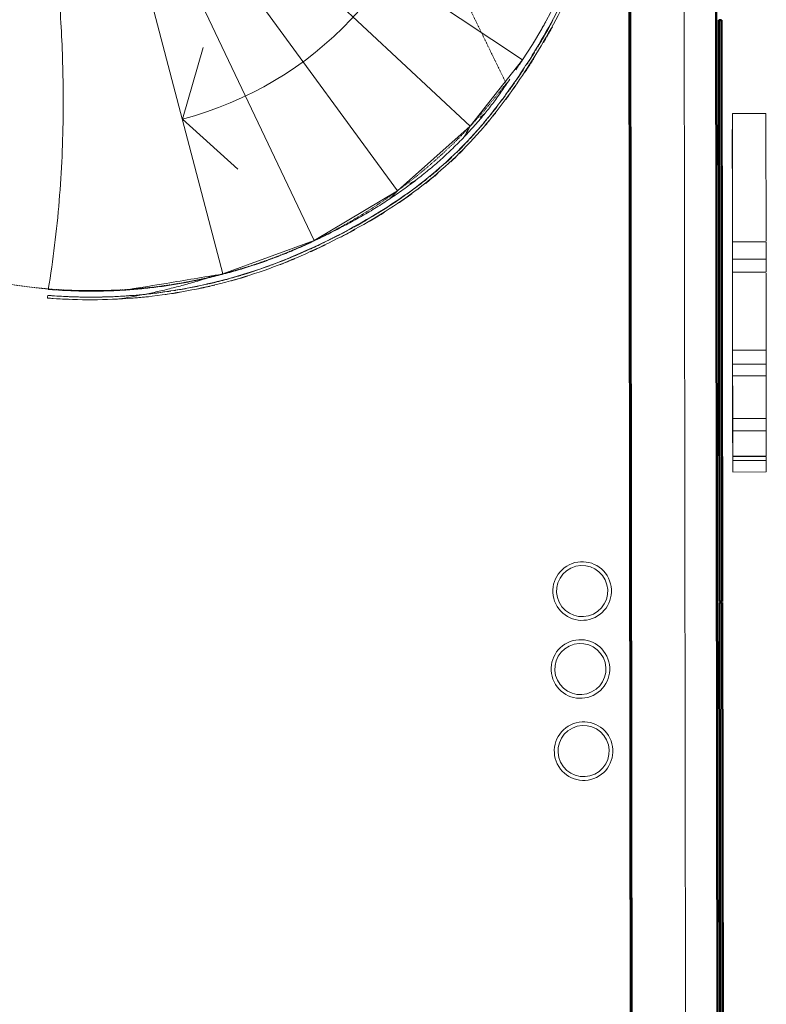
# Model space of a CAD drawing. Header units: millimetres. Extents: x -197461 to 862495, y -970068 to 63888.
# Tile 189 of 253: x -99630 to -96827, y -159690 to -155995. Entities that reach past the tile are written whole.
import ezdxf

# ---------------------------------------------------------------- set-up
doc = ezdxf.new("R2010")
doc.units = ezdxf.units.MM
doc.linetypes.add('Dash Dot Dot 1_8_', pattern=[6.151562, 3.175, -0.992187, 0, -0.992187, 0, -0.992187])
doc.layers.get('0').update_dxf_attribs({"linetype": 'CONTINUOUS'})
for name, color, linetype, lineweight in [('A-DETL', 90, 'CONTINUOUS', 5), ('A-DETL-THIN', 151, 'CONTINUOUS', 5), ('A-FLOR', 192, 'CONTINUOUS', 5), ('A-MASS', 70, 'CONTINUOUS', 5), ('A-Wall', 252, 'CONTINUOUS', 0), ('M-HVAC-CDFF', 50, 'CONTINUOUS', 5)]:
    doc.layers.add(name, color=color, linetype=linetype, lineweight=lineweight)

# ---------------------------------------------------------------- blocks, each defined once
blk = doc.blocks.new('Swegon_AB_LOCKZONE_Bb_ALSd-_RO_RFA_2018_LevelBased - LOCKZONE Bb 100-RO_ALSd 80-100-2486362-Pirmā stāva plāns uz atzīmes 0_000 M1-150')
at = {"layer": 'M-HVAC-CDFF', "color": 252}
for radius, start, end in [(110, 360, 180), (96, 360, 180), (110, 180, 360), (96, 180, 360)]:
    blk.add_arc((0, 0), radius, start, end, dxfattribs=at)

msp = doc.modelspace()

# ---------------------------------------------------------------- hatches: boundary and pattern name
at = {"layer": 'A-Wall', "true_color": 0x636466}
h = msp.add_hatch(color=251, dxfattribs=at)
h.paths.add_polyline_path([(-97330.17246, -159830.34223), (-97343.50064, -150605.81749), (-97348.49712, -150608.25718), (-97335.16894, -159832.78193)], flags=0)
h.paths.add_polyline_path([(-97344.15941, -150149.87353), (-97351.05914, -145374.52377), (-97356.05562, -145376.96346), (-97349.15589, -150152.31322)], flags=0)

# ---------------------------------------------------------------- linework, layer by layer
at = {"color": 251, "lineweight": 5, "true_color": 0x636466}
for p, q in [((-97742.12316, -156146.19231), (-98741.59043, -155481.19256)), ((-97938.5235, -156394.74126), (-98816.25011, -155576.45394)), ((-98211.34355, -156637.10591), (-98920.51857, -155669.08247)), ((-98524.68274, -156824.16213), (-99040.27286, -155740.5728)), ((-97938.5235, -156394.74126), (-97742.12316, -156146.19231)), ((-97767.69769, -156183.5905), (-97754.7106, -156164.14454)), ((-97882.82251, -156346.19065), (-97901.38951, -156362.37419)), ((-96828.83814, -156347.66901), (-96954.83804, -156347.82061)), ((-98211.34355, -156637.10591), (-97938.5235, -156394.74126)), ((-98142.5865, -156597.45845), (-98165.50552, -156610.67427)), ((-98524.68274, -156824.16213), (-98211.34355, -156637.10591)), ((-96954.604, -156654.00211), (-96954.59807, -156664.8407)), ((-98452.37081, -156789.60323), (-98476.47479, -156801.12286)), ((-98867.48048, -156949.30694), (-98524.68274, -156824.16213)), ((-98790.58476, -156928.79223), (-98816.21666, -156935.63047)), ((-96954.11218, -156942.53464), (-96828.11228, -156942.38304)), ((-99514.85606, -157007.97858), (-99515.59162, -157007.88903)), ((-96954.12486, -156998.30175), (-96954.10293, -157013.85826)), ((-96953.62809, -157332.11777), (-96827.62819, -157331.96617)), ((-96953.38589, -157565.42324), (-96953.38239, -157559.57709)), ((-96953.53924, -157645.70866), (-96953.51594, -157663.42923)), ((-96953.36834, -157649.15011), (-96827.36844, -157648.99851)), ((-96953.33375, -157634.4818), (-96827.33386, -157634.3302)), ((-96953.31193, -157632.75586), (-96827.31203, -157632.60426)), ((-96953.46371, -157692.83207), (-96827.46381, -157692.68047))]:
    msp.add_line(p, q, dxfattribs=at)
at = {"color": 251, "lineweight": 5, "true_color": 0x636466, "flags": 128}
for points in [[(-97754.08998, -156163.25942), (-97750.10104, -156157.57038), (-97746.1121, -156151.88134), (-97742.12316, -156146.19231)], [(-96954.1601, -156924.75398), (-96954.30836, -156783.9442), (-96954.38846, -156709.50763), (-96954.47167, -156633.83136), (-96954.55885, -156556.58662), (-96954.57007, -156546.80438), (-96954.57571, -156541.90194), (-96954.57807, -156539.85019), (-96954.5843, -156534.47232), (-96954.59703, -156523.59894), (-96954.65079, -156479.13812), (-96954.70691, -156434.70346), (-96954.73495, -156413.15172), (-96954.76478, -156390.75344), (-96954.79297, -156370.83964), (-96954.81449, -156357.29886), (-96954.82975, -156349.76794), (-96954.83911, -156347.88372)], [(-96828.83921, -156347.73212), (-96828.82985, -156349.61634), (-96828.8146, -156357.14726), (-96828.79307, -156370.68804), (-96828.76489, -156390.60184), (-96828.73506, -156413.00012), (-96828.70702, -156434.55186), (-96828.65089, -156478.98652), (-96828.59713, -156523.44734), (-96828.5844, -156534.32071), (-96828.57818, -156539.69859), (-96828.57581, -156541.75033), (-96828.57017, -156546.65278), (-96828.55896, -156556.43502), (-96828.47177, -156633.67976), (-96828.38856, -156709.35603), (-96828.30847, -156783.7926), (-96828.2638, -156825.8769)], [(-97961.50425, -156435.23841), (-97956.9081, -156427.13898), (-97952.31195, -156419.03955), (-97947.7158, -156410.94012), (-97943.11965, -156402.84069), (-97938.5235, -156394.74126)], [(-96954.6148, -156561.43988), (-96954.58473, -156583.44624), (-96954.55457, -156605.78324), (-96954.5244, -156628.39588), (-96954.5172, -156633.83289)], [(-98240.00067, -156667.18936), (-98234.26925, -156661.17267), (-98228.53783, -156655.15598), (-98222.8064, -156649.13929), (-98217.07498, -156643.1226), (-98211.34355, -156637.10591)], [(-96954.64729, -156754.48195), (-96954.62146, -156777.95874), (-96954.58315, -156812.87476), (-96954.54473, -156847.83574), (-96954.50588, -156882.93449), (-96954.46848, -156916.33236), (-96954.42551, -156954.04394), (-96954.38363, -156989.99355), (-96954.3406, -157026.13724), (-96954.29664, -157062.26779), (-96954.25193, -157098.22176), (-96954.20667, -157133.84014), (-96954.16107, -157168.96773), (-96954.11531, -157203.46087), (-96954.0696, -157237.19365), (-96954.02411, -157270.0505), (-96953.97906, -157301.91563), (-96953.93417, -157332.99902), (-96953.89068, -157362.311), (-96953.84919, -157388.74333), (-96953.81078, -157411.45513), (-96953.77615, -157430.09083), (-96953.74585, -157444.5196)], [(-98560.69133, -156842.22738), (-98553.48961, -156838.61433), (-98546.28789, -156835.00128), (-98539.08617, -156831.38823), (-98531.88446, -156827.77518), (-98524.68274, -156824.16213)], [(-96954.20338, -156867.7338), (-96954.20841, -156856.5763), (-96954.21193, -156846.42989), (-96954.2143, -156837.23831), (-96954.21566, -156828.76504)], [(-96954.13642, -156894.62203), (-96954.11633, -156923.14409), (-96954.11295, -156928.43967), (-96954.11153, -156930.74772), (-96954.11035, -156932.89826), (-96954.1084, -156938.63356), (-96954.10985, -156942.05223), (-96954.11594, -156941.9565)], [(-96828.11604, -156941.80543), (-96828.10995, -156941.89998), (-96828.1085, -156938.47982), (-96828.11045, -156932.74365), (-96828.11163, -156930.59548), (-96828.11305, -156928.2848), (-96828.11644, -156922.98316), (-96828.13655, -156894.42753)], [(-98906.9139, -156960.55034), (-98899.55022, -156958.45078), (-98892.18654, -156956.35122), (-98884.82285, -156954.25166), (-98877.45917, -156952.1521), (-98870.09548, -156950.05254)], [(-96953.77466, -157235.90585), (-96953.87498, -157163.49089), (-96953.97968, -157087.51972), (-96953.99273, -157078.00837), (-96953.99925, -157073.24771), (-96954.0015, -157071.60125), (-96954.00633, -157067.95756), (-96954.01636, -157059.93399), (-96954.03696, -157042.12531), (-96954.05636, -157024.22179), (-96954.06075, -157020.04804), (-96954.06286, -157018.03554), (-96954.06422, -157016.73099), (-96954.06895, -157012.18795), (-96954.07842, -157003.10316), (-96954.13702, -156946.87338)], [(-96828.13712, -156946.72092), (-96828.07853, -157002.95156), (-96828.06905, -157012.03635), (-96828.06432, -157016.57939), (-96828.06296, -157017.88394), (-96828.06085, -157019.89644), (-96828.05646, -157024.07018), (-96828.03706, -157041.97371), (-96828.01646, -157059.78239), (-96828.00643, -157067.80596), (-96828.0016, -157071.44964), (-96827.99935, -157073.09611), (-96827.99283, -157077.85677), (-96827.97978, -157087.36812), (-96827.87508, -157163.33929), (-96827.77476, -157235.75425)], [(-99269.18414, -157012.00285), (-99261.23341, -157011.26035), (-99253.28269, -157010.51786)], [(-99149.01044, -157002.63109), (-99172.46019, -157004.26897), (-99195.90995, -157005.90686), (-99219.3597, -157007.54474)], [(-96953.66303, -157288.07129), (-96953.64484, -157310.53968), (-96953.62809, -157332.11777)], [(-96827.62819, -157331.96617), (-96827.64496, -157310.36315), (-96827.66317, -157287.86778)], [(-96953.62809, -157332.11777), (-96953.60788, -157354.50408), (-96953.57732, -157381.67278), (-96953.54189, -157409.3828), (-96953.50645, -157436.716), (-96953.47064, -157464.11696), (-96953.43532, -157491.07403)], [(-96827.43542, -157490.92243), (-96827.47074, -157463.96536), (-96827.50655, -157436.5644), (-96827.54199, -157409.23119), (-96827.57742, -157381.52118), (-96827.60798, -157354.35248), (-96827.62819, -157331.96617)], [(-96953.74561, -157444.6259), (-96953.71914, -157455.30224), (-96953.69651, -157462.49587), (-96953.67738, -157466.62236)], [(-96953.5504, -157471.49566), (-96953.52045, -157489.63125), (-96953.49066, -157507.78792), (-96953.46063, -157525.98826), (-96953.43156, -157543.2534), (-96953.40121, -157560.54643)], [(-96953.73119, -157484.78688), (-96953.70352, -157507.6357), (-96953.677, -157529.34194), (-96953.64946, -157551.62569), (-96953.62244, -157573.1726), (-96953.5943, -157595.15722), (-96953.56646, -157616.19829), (-96953.5392, -157635.45248)], [(-96953.54976, -157491.36069), (-96953.55768, -157493.84786), (-96953.56306, -157498.46225), (-96953.56595, -157504.99083), (-96953.5662, -157513.52607), (-96953.5634, -157524.33146), (-96953.55705, -157537.43841)], [(-96953.55682, -157537.83147), (-96953.54536, -157554.66663), (-96953.5275, -157575.55696)], [(-96953.38019, -157588.31743), (-96953.41003, -157570.603), (-96953.41843, -157565.51296)], [(-96953.52878, -157611.65002), (-96953.53593, -157599.59828), (-96953.54279, -157588.11378)], [(-96953.46536, -157692.71789), (-96953.45916, -157689.52885), (-96953.46078, -157680.45287), (-96953.46529, -157669.29854), (-96953.47066, -157657.49209), (-96953.47648, -157644.68483)], [(-96827.47455, -157649.05138), (-96827.47076, -157657.34049), (-96827.46539, -157669.14694), (-96827.46088, -157680.30127), (-96827.45926, -157689.37725), (-96827.46546, -157692.56629)]]:
    msp.add_lwpolyline(points, dxfattribs=at)
at = {"color": 251, "lineweight": 5, "true_color": 0x636466}
msp.add_arc((-99362.46729, -155070.1381), 1945.09839, 326.41226391, 29.68567243, dxfattribs=at)
for points, knots in [([(-97628.48302, -155997.26958), (-97629.45301, -155999.10626), (-97633.04286, -156005.8787), (-97639.28872, -156017.5034), (-97647.27229, -156032.07719), (-97655.33371, -156046.51548), (-97663.46346, -156060.80602), (-97671.63053, -156074.90306), (-97678.86566, -156087.17052), (-97683.37473, -156094.70847), (-97685.13128, -156097.62912)], [-5738.449801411, -5738.449801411, -5738.449801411, -5738.449801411, -5732.2084829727, -5715.3962094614, -5698.58393595, -5681.7716624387, -5664.9593889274, -5648.1471154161, -5631.3348419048, -5620.6275611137, -5620.6275611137, -5620.6275611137, -5620.6275611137]), ([(-97672.77754, -156033.54963), (-97671.97841, -156032.20176), (-97668.23508, -156025.85156), (-97662.44153, -156015.73832), (-97657.53769, -156006.89448), (-97655.48812, -156003.1525)], [0.029670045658, 0.029670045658, 0.029670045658, 0.029670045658, 0.032608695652, 0.04347826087, 0.051399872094, 0.051399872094, 0.051399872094, 0.051399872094]), ([(-97651.79405, -156060.50372), (-97650.06952, -156057.4795), (-97645.62948, -156049.64786), (-97638.51981, -156036.91413), (-97633.16812, -156027.14474), (-97630.50421, -156022.23444), (-97630.5007, -156022.22798)], [5671.1275801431, 5671.1275801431, 5671.1275801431, 5671.1275801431, 5681.7716624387, 5698.58393595, 5715.3962094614, 5715.4183535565, 5715.4183535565, 5715.4183535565, 5715.4183535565]), ([(-97663.99957, -156081.62064), (-97663.66809, -156081.05477), (-97660.74625, -156076.06159), (-97657.83657, -156071.04177), (-97655.26257, -156066.56273)], [5646.1195223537, 5646.1195223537, 5646.1195223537, 5646.1195223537, 5648.1471154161, 5663.999636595, 5663.999636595, 5663.999636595, 5663.999636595]), ([(-97687.82767, -156102.10011), (-97687.93107, -156102.27109), (-97689.67587, -156105.15533), (-97691.42249, -156108.02725), (-97693.06821, -156110.72004)], [-5615.1521135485, -5615.1521135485, -5615.1521135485, -5615.1521135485, -5614.5225683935, -5604.5297131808, -5604.5297131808, -5604.5297131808, -5604.5297131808]), ([(-97733.28982, -156192.25389), (-97732.25121, -156190.69461), (-97728.3664, -156184.84776), (-97721.65542, -156174.65198), (-97713.16409, -156161.5684), (-97705.40065, -156149.43014), (-97700.46924, -156141.61738), (-97698.34612, -156138.23383)], [5507.521859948, 5507.521859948, 5507.521859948, 5507.521859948, 5513.6489273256, 5530.4612008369, 5547.2734743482, 5564.0857478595, 5576.8206911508, 5576.8206911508, 5576.8206911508, 5576.8206911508]), ([(-97697.31784, -156117.64445), (-97699.80307, -156121.67714), (-97705.08054, -156130.17901), (-97713.16395, -156143.00865), (-97720.64336, -156154.70273), (-97725.34046, -156161.95767), (-97727.22383, -156164.85286)], [-5595.9413643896, -5595.9413643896, -5595.9413643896, -5595.9413643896, -5580.8980213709, -5564.0857478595, -5547.2734743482, -5536.043295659, -5536.043295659, -5536.043295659, -5536.043295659]), ([(-97735.79326, -156177.93248), (-97736.70031, -156179.30715), (-97740.43902, -156184.96071), (-97747.02888, -156194.83532), (-97755.60165, -156207.5097), (-97763.71182, -156219.34248), (-97768.9976, -156226.96282), (-97771.40502, -156230.4148)], [-5519.038932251, -5519.038932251, -5519.038932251, -5519.038932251, -5513.6489273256, -5496.8366538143, -5480.024380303, -5463.2121067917, -5449.2158455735, -5449.2158455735, -5449.2158455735, -5449.2158455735]), ([(-97882.82251, -156346.19065), (-97871.75349, -156332.60495), (-97850.10001, -156305.0442), (-97824.46009, -156269.72827), (-97804.69682, -156240.88937), (-97795.03249, -156226.2617), (-97790.24832, -156218.90937)], [0, 0, 0, 0, 0.25, 0.5, 0.625, 0.75, 0.75, 0.75, 0.75]), ([(-97772.43005, -156231.88345), (-97772.57296, -156232.08806), (-97775.61013, -156236.43495), (-97781.55928, -156244.89169), (-97787.44747, -156253.15431), (-97790.43343, -156257.31668), (-97790.49217, -156257.39856)], [-5447.2301162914, -5447.2301162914, -5447.2301162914, -5447.2301162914, -5446.3998332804, -5429.5875597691, -5412.7752862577, -5412.4379113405, -5412.4379113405, -5412.4379113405, -5412.4379113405]), ([(-97778.21783, -156257.42707), (-97776.60938, -156255.17145), (-97773.50192, -156250.79813), (-97770.40128, -156246.40434), (-97768.90461, -156244.2764)], [5420.3556404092, 5420.3556404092, 5420.3556404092, 5420.3556404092, 5429.5875597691, 5438.2230287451, 5438.2230287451, 5438.2230287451, 5438.2230287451]), ([(-97800.97918, -156271.90281), (-97803.31481, -156275.10819), (-97808.61681, -156282.34692), (-97816.02803, -156292.34577), (-97821.11015, -156299.12461), (-97823.19753, -156301.89569)], [-5392.4511330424, -5392.4511330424, -5392.4511330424, -5392.4511330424, -5379.1507392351, -5362.3384657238, -5350.6721062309, -5350.6721062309, -5350.6721062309, -5350.6721062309]), ([(-97805.406, -156294.80082), (-97803.58292, -156292.34482), (-97798.77393, -156285.83987), (-97793.76035, -156278.98535), (-97790.56424, -156274.58472), (-97790.32798, -156274.25927)], [5368.9241975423, 5368.9241975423, 5368.9241975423, 5368.9241975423, 5379.1507392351, 5395.9630127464, 5397.3053287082, 5397.3053287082, 5397.3053287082, 5397.3053287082]), ([(-97838.45967, -156321.92175), (-97840.37546, -156324.406), (-97845.36086, -156330.8418), (-97853.45609, -156341.16906), (-97859.92521, -156349.29815), (-97863.29509, -156353.49737), (-97863.532, -156353.79242)], [-5322.4448056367, -5322.4448056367, -5322.4448056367, -5322.4448056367, -5311.9016451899, -5295.0893716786, -5278.2770981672, -5277.0062539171, -5277.0062539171, -5277.0062539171, -5277.0062539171]), ([(-97865.72373, -156356.51695), (-97867.89616, -156359.21253), (-97870.22087, -156362.08136), (-97872.55402, -156364.94332), (-97872.69957, -156365.12179)], [-5273.0917464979, -5273.0917464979, -5273.0917464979, -5273.0917464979, -5261.4648246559, -5260.6914280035, -5260.6914280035, -5260.6914280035, -5260.6914280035]), ([(-97853.84184, -156357.69257), (-97851.08942, -156354.25407), (-97847.50458, -156349.74512), (-97843.94349, -156345.22718), (-97843.10576, -156344.1622)], [5280.370579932, 5280.370579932, 5280.370579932, 5280.370579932, 5295.0893716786, 5299.6253663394, 5299.6253663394, 5299.6253663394, 5299.6253663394]), ([(-97877.76408, -156371.30468), (-97882.28698, -156376.80206), (-97893.25128, -156389.97177), (-97910.96398, -156410.61885), (-97927.05604, -156428.68425), (-97936.626, -156439.13584), (-97939.42006, -156442.16257)], [-5251.7449468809, -5251.7449468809, -5251.7449468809, -5251.7449468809, -5227.8402776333, -5194.2157306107, -5160.5911835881, -5146.8181713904, -5146.8181713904, -5146.8181713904, -5146.8181713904]), ([(-97959.47989, -156463.47326), (-97963.8099, -156467.98359), (-97973.54215, -156477.99326), (-97983.42707, -156487.87309), (-97988.92757, -156493.28352)], [-5114.2206765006, -5114.2206765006, -5114.2206765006, -5114.2206765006, -5093.3420895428, -5067.6203336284, -5067.6203336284, -5067.6203336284, -5067.6203336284]), ([(-97947.0047, -156450.31854), (-97948.52717, -156451.94362), (-97950.05994, -156453.57242), (-97951.59658, -156455.19797), (-97951.60305, -156455.20482)], [-5134.4083056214, -5134.4083056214, -5134.4083056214, -5134.4083056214, -5126.9666365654, -5126.9351421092, -5126.9351421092, -5126.9351421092, -5126.9351421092]), ([(-98007.78316, -156511.49634), (-98010.48355, -156514.05764), (-98014.00354, -156517.37059), (-98017.54168, -156520.66733), (-98018.35586, -156521.42421)], [-5038.493965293, -5038.493965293, -5038.493965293, -5038.493965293, -5026.0929954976, -5022.3919480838, -5022.3919480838, -5022.3919480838, -5022.3919480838]), ([(-98011.51477, -156528.71811), (-98010.70342, -156527.96381), (-98004.5013, -156522.18465), (-97998.35454, -156516.35597), (-97993.05115, -156511.24988)], [5022.4300415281, 5022.4300415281, 5022.4300415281, 5022.4300415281, 5026.0929954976, 5050.462730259, 5050.462730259, 5050.462730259, 5050.462730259]), ([(-98107.23789, -156610.442), (-98105.38815, -156608.98927), (-98095.54321, -156601.22234), (-98081.83005, -156590.13876), (-98067.50912, -156578.20754), (-98061.05738, -156572.74035), (-98058.49962, -156570.55815)], [4883.8323791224, 4883.8323791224, 4883.8323791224, 4883.8323791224, 4891.5948074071, 4925.2193544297, 4942.031627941, 4953.1312103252, 4953.1312103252, 4953.1312103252, 4953.1312103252]), ([(-98082.88777, -156577.98188), (-98083.35967, -156578.37204), (-98085.99064, -156580.5446), (-98088.62906, -156582.70852), (-98090.79894, -156584.47832)], [-4927.2539515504, -4927.2539515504, -4927.2539515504, -4927.2539515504, -4925.2193544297, -4915.916295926, -4915.916295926, -4915.916295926, -4915.916295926]), ([(-98050.97732, -156550.84385), (-98054.3312, -156553.77839), (-98061.51758, -156560.00899), (-98071.31307, -156568.33839), (-98077.75335, -156573.72268), (-98080.31916, -156575.85349)], [-4973.6690434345, -4973.6690434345, -4973.6690434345, -4973.6690434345, -4958.8439014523, -4942.031627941, -4930.9488543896, -4930.9488543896, -4930.9488543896, -4930.9488543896]), ([(-98101.13616, -156592.83618), (-98103.39144, -156594.6438), (-98113.56834, -156602.75454), (-98131.84375, -156616.95511), (-98154.98747, -156634.26046), (-98170.20196, -156645.24828), (-98177.23886, -156650.2514)], [-4901.1957238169, -4901.1957238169, -4901.1957238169, -4901.1957238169, -4891.5948074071, -4857.9702603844, -4824.3457133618, -4795.6998733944, -4795.6998733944, -4795.6998733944, -4795.6998733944]), ([(-98191.27582, -156660.12875), (-98196.13052, -156663.5098), (-98209.35162, -156672.62021), (-98231.13352, -156687.20822), (-98256.66406, -156703.71771), (-98274.45337, -156714.83352), (-98283.68863, -156720.50252), (-98284.28069, -156720.86554)], [-4776.7199918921, -4776.7199918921, -4776.7199918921, -4776.7199918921, -4757.0966193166, -4723.4720722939, -4689.8475252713, -4656.2229782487, -4653.9204449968, -4653.9204449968, -4653.9204449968, -4653.9204449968]), ([(-98209.18678, -156684.51329), (-98206.20239, -156682.50371), (-98194.78068, -156674.76434), (-98177.52267, -156662.78317), (-98163.36843, -156652.64364), (-98157.52689, -156648.40325)], [4745.2347167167, 4745.2347167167, 4745.2347167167, 4745.2347167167, 4757.0966193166, 4790.7211663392, 4814.5335479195, 4814.5335479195, 4814.5335479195, 4814.5335479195]), ([(-98298.69883, -156729.625), (-98301.97494, -156731.59716), (-98313.9591, -156738.76676), (-98334.76043, -156750.93416), (-98357.14714, -156763.62214), (-98370.78346, -156771.16993), (-98375.55624, -156773.79022)], [-4635.2765033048, -4635.2765033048, -4635.2765033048, -4635.2765033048, -4622.5984312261, -4588.9738842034, -4555.3493371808, -4537.2949011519, -4537.2949011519, -4537.2949011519, -4537.2949011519]), ([(-98315.91861, -156751.47724), (-98311.74613, -156749.03413), (-98298.80837, -156741.40081), (-98280.83129, -156730.53663), (-98267.09475, -156722.01192), (-98262.03248, -156718.8389)], [4606.637054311, 4606.637054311, 4606.637054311, 4606.637054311, 4622.5984312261, 4656.2229782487, 4675.9358855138, 4675.9358855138, 4675.9358855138, 4675.9358855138]), ([(-98397.065, -156785.45589), (-98402.95173, -156788.61013), (-98417.80784, -156796.49165), (-98435.37643, -156805.58247), (-98447.06547, -156811.51524), (-98449.71424, -156812.85371)], [-4510.2479394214, -4510.2479394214, -4510.2479394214, -4510.2479394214, -4488.1002431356, -4454.475696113, -4444.6361109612, -4444.6361109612, -4444.6361109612, -4444.6361109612]), ([(-98426.26466, -156812.1077), (-98420.86775, -156809.32295), (-98406.45298, -156801.81834), (-98387.93815, -156791.94557), (-98374.84655, -156784.80861), (-98370.70168, -156782.53294)], [4468.0393919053, 4468.0393919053, 4468.0393919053, 4468.0393919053, 4488.1002431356, 4521.7247901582, 4537.3382231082, 4537.3382231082, 4537.3382231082, 4537.3382231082]), ([(-98459.78577, -156817.91465), (-98471.91618, -156823.97606), (-98493.21082, -156834.40166), (-98523.82317, -156848.85241), (-98546.34121, -156859.14113), (-98559.68493, -156865.09018), (-98563.76332, -156866.89449)], [-4432.1800160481, -4432.1800160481, -4432.1800160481, -4432.1800160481, -4387.2266020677, -4353.6020550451, -4319.9775080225, -4305.2053851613, -4305.2053851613, -4305.2053851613, -4305.2053851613]), ([(-98539.59453, -156867.02484), (-98532.92533, -156864.0002), (-98517.00969, -156856.69437), (-98498.02643, -156847.73311), (-98485.70958, -156841.79513), (-98482.571, -156840.27394)], [4329.4417294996, 4329.4417294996, 4329.4417294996, 4329.4417294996, 4353.6020550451, 4387.2266020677, 4398.7405607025, 4398.7405607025, 4398.7405607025, 4398.7405607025]), ([(-98573.6429, -156871.23794), (-98575.56245, -156872.07653), (-98586.79303, -156876.96457), (-98607.41243, -156885.74295), (-98635.63197, -156897.29429), (-98658.67677, -156906.33761), (-98672.32487, -156911.52271), (-98676.46843, -156913.08111)], [-4293.290357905, -4293.290357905, -4293.290357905, -4293.290357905, -4286.3529609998, -4252.7284139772, -4219.1038669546, -4185.479319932, -4170.8508082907, -4170.8508082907, -4170.8508082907, -4170.8508082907]), ([(-98655.89942, -156915.94048), (-98647.88762, -156912.84416), (-98630.39396, -156905.95567), (-98610.91661, -156897.98273), (-98599.42929, -156893.16583), (-98597.35541, -156892.29249)], [4190.8440670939, 4190.8440670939, 4190.8440670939, 4190.8440670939, 4219.1038669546, 4252.7284139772, 4260.1428982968, 4260.1428982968, 4260.1428982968, 4260.1428982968]), ([(-98692.70973, -156919.10852), (-98702.24581, -156922.59991), (-98721.40128, -156929.44505), (-98750.27232, -156939.24651), (-98776.1882, -156947.57991), (-98792.46018, -156952.56808), (-98799.00508, -156954.53514)], [-4151.7732556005, -4151.7732556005, -4151.7732556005, -4151.7732556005, -4118.2302258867, -4084.6056788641, -4050.9811318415, -4028.4165514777, -4028.4165514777, -4028.4165514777, -4028.4165514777]), ([(-98934.17448, -156989.73023), (-98941.70809, -156991.39906), (-98959.2112, -156995.16681), (-98986.72203, -157000.69491), (-99015.63967, -157006.04057), (-99034.57101, -157009.25714), (-99043.47174, -157010.70737)], [-3874.6989930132, -3874.6989930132, -3874.6989930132, -3874.6989930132, -3849.2338497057, -3815.6093026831, -3781.9847556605, -3752.189379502, -3752.189379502, -3752.189379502, -3752.189379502]), ([(-98959.10899, -157005.29499), (-98957.65338, -157004.99407), (-98946.17814, -157002.60829), (-98925.55025, -156998.12692), (-98906.444, -156993.6718), (-98897.33036, -156991.47624)], [3844.3499110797, 3844.3499110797, 3844.3499110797, 3844.3499110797, 3849.2338497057, 3882.8583967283, 3913.6487422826, 3913.6487422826, 3913.6487422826, 3913.6487422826]), ([(-98921.96687, -156986.98458), (-98923.62268, -156987.36264), (-98925.80162, -156987.8571), (-98927.98146, -156988.34779), (-98928.50432, -156988.46526)], [-3888.4637560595, -3888.4637560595, -3888.4637560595, -3888.4637560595, -3882.8583967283, -3881.0898478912, -3881.0898478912, -3881.0898478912, -3881.0898478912]), ([(-98804.50369, -156956.17852), (-98805.88084, -156956.5878), (-98817.02341, -156959.88531), (-98837.98957, -156965.87742), (-98867.53655, -156973.80085), (-98894.35321, -156980.52725), (-98911.36576, -156984.54682), (-98918.47499, -156986.18391)], [-4022.1002632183, -4022.1002632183, -4022.1002632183, -4022.1002632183, -4017.3565848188, -3983.7320377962, -3950.1074907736, -3916.482943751, -3892.4049980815, -3892.4049980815, -3892.4049980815, -3892.4049980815]), ([(-98836.02949, -156975.62424), (-98835.79911, -156975.56053), (-98825.69491, -156972.76413), (-98805.77564, -156967.0711), (-98785.81412, -156961.01049), (-98775.67185, -156957.83691), (-98775.30407, -156957.7217)], [3982.9475734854, 3982.9475734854, 3982.9475734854, 3982.9475734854, 3983.7320377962, 4017.3565848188, 4050.9811318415, 4052.2464046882, 4052.2464046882, 4052.2464046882, 4052.2464046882]), ([(-99176.47676, -157027.8212), (-99183.78582, -157028.51333), (-99200.40304, -157029.99422), (-99217.04065, -157031.26543), (-99226.36077, -157031.91114)], [-3604.4939381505, -3604.4939381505, -3604.4939381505, -3604.4939381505, -3580.2374735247, -3549.3790484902, -3549.3790484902, -3549.3790484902, -3549.3790484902]), ([(-99062.89845, -157013.77435), (-99067.62159, -157014.49617), (-99082.41202, -157016.70223), (-99107.33221, -157020.13442), (-99137.27152, -157023.79284), (-99157.13398, -157025.91856), (-99166.88579, -157026.88959)], [-3730.5254011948, -3730.5254011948, -3730.5254011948, -3730.5254011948, -3714.7356616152, -3681.1111145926, -3647.48656757, -3615.1064784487, -3615.1064784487, -3615.1064784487, -3615.1064784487]), ([(-99083.74457, -157026.94773), (-99081.03762, -157026.56511), (-99068.20376, -157024.72443), (-99047.37771, -157021.53181), (-99029.27778, -157018.50208), (-99021.27384, -157017.11208)], [3705.752248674, 3705.752248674, 3705.752248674, 3705.752248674, 3714.7356616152, 3748.3602086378, 3775.0510798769, 3775.0510798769, 3775.0510798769, 3775.0510798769]), ([(-99045.15359, -157010.98066), (-99045.73694, -157011.07519), (-99047.85994, -157011.41827), (-99049.98331, -157011.75788), (-99051.52344, -157012.00236)], [-3750.3127897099, -3750.3127897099, -3750.3127897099, -3750.3127897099, -3748.3602086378, -3743.2069929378, -3743.2069929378, -3743.2069929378, -3743.2069929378]), ([(-99525.47713, -157039.83042), (-99518.40072, -157040.41912), (-99494.23221, -157042.29864), (-99470.03134, -157043.73304), (-99452.90801, -157044.52362)], [3220.6604302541, 3220.6604302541, 3220.6604302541, 3220.6604302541, 3243.9920032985, 3300.3102632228, 3300.3102632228, 3300.3102632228, 3300.3102632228]), ([(-99452.48372, -157034.5326), (-99469.51184, -157033.74609), (-99493.59911, -157032.31812), (-99517.65435, -157030.44694), (-99524.71229, -157029.85954)], [-3300.2827620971, -3300.2827620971, -3300.2827620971, -3300.2827620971, -3243.9920032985, -3220.6029166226, -3220.6029166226, -3220.6029166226, -3220.6029166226]), ([(-99378.37383, -157036.55036), (-99379.40366, -157036.54182), (-99400.79659, -157036.34765), (-99422.65397, -157035.79099), (-99443.46584, -157034.92834), (-99443.92991, -157034.90894)], [-3381.8912216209, -3381.8912216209, -3381.8912216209, -3381.8912216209, -3378.490191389, -3311.2410973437, -3309.7073242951, -3309.7073242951, -3309.7073242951, -3309.7073242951]), ([(-99286.81635, -157035.16847), (-99298.0019, -157035.59877), (-99326.29311, -157036.44503), (-99354.60119, -157036.67784), (-99371.71447, -157036.59422)], [-3482.7159104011, -3482.7159104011, -3482.7159104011, -3482.7159104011, -3445.7392854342, -3389.2220938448, -3389.2220938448, -3389.2220938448, -3389.2220938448]), ([(-99227.45257, -157031.98648), (-99238.08008, -157032.71685), (-99257.59717, -157033.89979), (-99277.12747, -157034.79197), (-99286.01911, -157035.13764)], [-3548.1741076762, -3548.1741076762, -3548.1741076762, -3548.1741076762, -3512.9883794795, -3483.5944083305, -3483.5944083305, -3483.5944083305, -3483.5944083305]), ([(-99209.47599, -157040.69882), (-99205.50725, -157040.39129), (-99191.34217, -157039.25089), (-99170.34802, -157037.3344), (-99153.34141, -157035.56226), (-99146.51046, -157034.815)], [3567.1545862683, 3567.1545862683, 3567.1545862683, 3567.1545862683, 3580.2374735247, 3613.8620205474, 3636.4534174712, 3636.4534174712, 3636.4534174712, 3636.4534174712]), ([(-96953.63939, -157533.94872), (-96953.63976, -157533.739), (-96953.65107, -157527.18925), (-96953.67343, -157514.06461), (-96953.70677, -157494.00586), (-96953.74043, -157473.24393), (-96953.76312, -157458.91722), (-96953.77453, -157451.63358)], [0.1854313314, 0.1854313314, 0.1854313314, 0.1854313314, 0.1875, 0.25, 0.3125, 0.375, 0.43740887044, 0.43740887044, 0.43740887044, 0.43740887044]), ([(-96953.56678, -157574.75187), (-96953.56963, -157573.19735), (-96953.58324, -157565.75327), (-96953.60675, -157552.67307), (-96953.62755, -157540.79495), (-96953.6375, -157535.0465)], [0.0459049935, 0.0459049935, 0.0459049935, 0.0459049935, 0.0625, 0.125, 0.18181818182, 0.18181818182, 0.18181818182, 0.18181818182]), ([(-96953.31422, -157632.70229), (-96953.31349, -157632.73344), (-96953.31202, -157632.77372), (-96953.30995, -157632.72567), (-96953.30803, -157632.52634), (-96953.30636, -157632.13167), (-96953.30498, -157631.52462), (-96953.30395, -157630.58441), (-96953.3033, -157629.57755), (-96953.30272, -157628.43766), (-96953.30229, -157627.18163), (-96953.30201, -157625.80404), (-96953.30188, -157624.30543), (-96953.30191, -157622.68477), (-96953.30209, -157620.94143), (-96953.30245, -157619.07469), (-96953.30298, -157617.08379), (-96953.30368, -157614.96823), (-96953.30457, -157612.72653), (-96953.30565, -157610.36087), (-96953.30693, -157607.85976), (-96953.30838, -157605.26269), (-96953.31012, -157602.41893), (-96953.31177, -157599.88769), (-96953.31478, -157595.5786), (-96953.31785, -157591.46568), (-96953.32127, -157587.05663), (-96953.3249, -157582.52001), (-96953.32874, -157577.84728), (-96953.33272, -157573.07739), (-96953.33681, -157568.23653), (-96953.34095, -157563.35434), (-96953.34512, -157558.45946), (-96953.34926, -157553.58107), (-96953.35333, -157548.74724), (-96953.35729, -157543.98989), (-96953.36009, -157540.5643), (-96953.36156, -157538.73301), (-96953.36181, -157538.42397)], [-2.3721697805, -2.3721697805, -2.3721697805, -2.3721697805, -2.3125, -2.25, -2.1875, -2.125, -2.0625, -2, -1.9375, -1.875, -1.8125, -1.75, -1.6875, -1.625, -1.5625, -1.5, -1.4375, -1.375, -1.3125, -1.25, -1.1875, -1.125, -1.0625, -1, -0.9375, -0.875, -0.8125, -0.75, -0.6875, -0.625, -0.5625, -0.5, -0.4375, -0.375, -0.3125, -0.25, -0.1875, -0.1747640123, -0.1747640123, -0.1747640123, -0.1747640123]), ([(-96827.36195, -157538.22105), (-96827.36169, -157538.54718), (-96827.3602, -157540.39974), (-96827.35739, -157543.83681), (-96827.35343, -157548.59604), (-96827.34936, -157553.42936), (-96827.34522, -157558.30789), (-96827.34105, -157563.20273), (-96827.33691, -157568.08493), (-96827.33282, -157572.92578), (-96827.32884, -157577.69568), (-96827.325, -157582.3684), (-96827.32137, -157586.90503), (-96827.31795, -157591.31408), (-96827.31488, -157595.427), (-96827.31187, -157599.73609), (-96827.31022, -157602.26733), (-96827.30848, -157605.11109), (-96827.30703, -157607.70816), (-96827.30575, -157610.20927), (-96827.30467, -157612.57493), (-96827.30378, -157614.81663), (-96827.30308, -157616.93219), (-96827.30255, -157618.92309), (-96827.30219, -157620.78982), (-96827.30201, -157622.53317), (-96827.30198, -157624.15383), (-96827.30211, -157625.65243), (-96827.30239, -157627.03003), (-96827.30282, -157628.28606), (-96827.3034, -157629.42595), (-96827.30403, -157630.39822), (-96827.30467, -157630.99489), (-96827.30502, -157631.23603)], [0.1740941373, 0.1740941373, 0.1740941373, 0.1740941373, 0.1875, 0.25, 0.3125, 0.375, 0.4375, 0.5, 0.5625, 0.625, 0.6875, 0.75, 0.8125, 0.875, 0.9375, 1, 1.0625, 1.125, 1.1875, 1.25, 1.3125, 1.375, 1.4375, 1.5, 1.5625, 1.625, 1.6875, 1.75, 1.8125, 1.875, 1.9375, 2, 2.0560574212, 2.0560574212, 2.0560574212, 2.0560574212]), ([(-96827.30505, -157631.26135), (-96827.30508, -157631.28033), (-96827.30551, -157631.5609), (-96827.30646, -157631.98007), (-96827.30813, -157632.37474), (-96827.31005, -157632.57406), (-96827.31212, -157632.62208), (-96827.31359, -157632.58194), (-96827.31432, -157632.55092)], [2.05803137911, 2.05803137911, 2.05803137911, 2.05803137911, 2.0625, 2.125, 2.1875, 2.25, 2.3125, 2.3720209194, 2.3720209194, 2.3720209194, 2.3720209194])]:
    msp.add_open_spline(points, degree=3, knots=knots, dxfattribs=at)
for points in [[(-97664.94622, -156019.78524), (-97665.46021, -156020.704), (-97665.97498, -156021.62233), (-97666.49051, -156022.54022)], [(-97659.14413, -156009.33869), (-97659.56418, -156010.10049), (-97659.98479, -156010.86203), (-97660.40594, -156011.6233)], [(-97699.97899, -156079.86094), (-97701.38888, -156082.18231), (-97702.80555, -156084.49947), (-97704.22484, -156086.81498)], [(-97792.32455, -156259.94908), (-97793.94535, -156262.20205), (-97795.56965, -156264.45179), (-97797.19696, -156266.69761)], [(-97961.50425, -156435.23841), (-97947.7938, -156420.90601), (-97920.95127, -156391.72556), (-97895.32476, -156361.53538), (-97882.82251, -156346.19065)], [(-97882.34606, -156392.45284), (-97876.34464, -156385.31525), (-97870.40676, -156378.138), (-97864.52376, -156370.91907)], [(-98142.5865, -156597.45845), (-98126.47348, -156585.05419), (-98094.7152, -156559.68149), (-98048.57912, -156519.94424), (-98004.04393, -156478.54476), (-97975.48466, -156449.85309), (-97961.50425, -156435.23841)], [(-96953.8263, -157292.85064), (-96954.23884, -157021.17285), (-96954.65375, -156727.02961), (-96955.08311, -156406.97814)], [(-97980.89658, -156499.40985), (-97976.04795, -156494.63126), (-97971.23381, -156489.81974), (-97966.45572, -156484.97766)], [(-98019.53384, -156522.51807), (-98024.28722, -156526.92708), (-98029.07259, -156531.30644), (-98033.88758, -156535.6541)], [(-96954.66096, -156528.55233), (-96954.65457, -156532.48591), (-96954.63715, -156545.18384), (-96954.6148, -156561.43988)], [(-98240.00067, -156667.18936), (-98223.35082, -156656.11494), (-98190.44561, -156633.41797), (-98158.3899, -156609.62455), (-98142.5865, -156597.45845)], [(-98183.38606, -156654.60212), (-98185.39799, -156656.01962), (-98187.41297, -156657.43296), (-98189.43101, -156658.84221)], [(-98132.77205, -156630.09), (-98132.04044, -156629.53836), (-98131.3093, -156628.98612), (-98130.57863, -156628.43329)], [(-96954.20292, -156928.85524), (-96954.33969, -156835.12826), (-96954.47185, -156744.56335), (-96954.604, -156654.00211)], [(-98452.37081, -156789.60323), (-98434.15615, -156780.25475), (-98397.86829, -156761.27484), (-98343.99547, -156731.88961), (-98291.33424, -156700.51139), (-98256.97672, -156678.48149), (-98240.00067, -156667.18936)], [(-98288.13273, -156723.22157), (-98290.46436, -156724.64415), (-98292.79883, -156726.06209), (-98295.13605, -156727.47542)], [(-98560.69133, -156842.22738), (-98542.39021, -156833.97968), (-98506.09973, -156816.82644), (-98470.23494, -156798.77181), (-98452.37081, -156789.60323)], [(-98376.29518, -156774.19573), (-98379.81057, -156776.12408), (-98383.33074, -156778.04344), (-98386.85561, -156779.95396)], [(-98790.58476, -156928.79223), (-98770.99009, -156922.78587), (-98731.99101, -156910.15937), (-98674.12735, -156889.39605), (-98616.96696, -156866.82854), (-98579.35117, -156850.63851), (-98560.69133, -156842.22738)], [(-98451.79826, -156813.90559), (-98453.37053, -156814.69825), (-98454.9437, -156815.48929), (-98456.51776, -156816.27869)], [(-98565.36052, -156867.60039), (-98567.71258, -156868.63885), (-98570.06646, -156869.67349), (-98572.42222, -156870.70425)], [(-98680.84405, -156914.72091), (-98682.93022, -156915.49992), (-98685.01788, -156916.27548), (-98687.107, -156917.04756)], [(-98906.9139, -156960.55034), (-98887.36871, -156955.86055), (-98848.42207, -156945.87205), (-98809.80268, -156934.68279), (-98790.58476, -156928.79223)], [(-98799.73225, -156954.75353), (-98800.97186, -156955.12554), (-98802.21185, -156955.49626), (-98803.45221, -156955.86568)], [(-99149.01044, -157002.63109), (-99128.64354, -157000.40614), (-99087.97928, -156995.31279), (-99027.25251, -156985.74795), (-98966.85228, -156974.26305), (-98926.84371, -156965.33255), (-98906.9139, -156960.55034)], [(-99518.7992, -157007.6605), (-99517.48493, -157007.76786), (-99516.17055, -157007.87389), (-99514.85606, -157007.97858)], [(-99514.85606, -157007.97858), (-99494.4307, -157009.60549), (-99453.52886, -157012.21481), (-99392.08616, -157014.19243), (-99330.61143, -157014.23088), (-99289.64954, -157012.96166), (-99269.18414, -157012.00285)], [(-99269.18414, -157012.00285), (-99249.11302, -157011.06234), (-99209.00067, -157008.55846), (-99168.98494, -157004.81309), (-99149.01044, -157002.63109)], [(-99169.02658, -157027.10159), (-99170.51738, -157027.24841), (-99172.00837, -157027.39356), (-99173.49953, -157027.53702)], [(-99443.92991, -157034.90894), (-99446.78149, -157034.78973), (-99449.63276, -157034.66428), (-99452.48372, -157034.5326)], [(-99450.16844, -157044.64819), (-99448.19764, -157044.73643), (-99446.22669, -157044.82171), (-99444.2556, -157044.90402)], [(-99378.46162, -157046.54994), (-99377.51168, -157046.55781), (-99376.56174, -157046.565), (-99375.61179, -157046.5715)], [(-99371.71447, -157036.59422), (-99373.93424, -157036.58338), (-99376.15403, -157036.56875), (-99378.37383, -157036.55036)], [(-99375.19239, -157046.57432), (-99374.01979, -157046.5821), (-99372.84719, -157046.58882), (-99371.6746, -157046.5945)], [(-96953.91292, -157165.96576), (-96953.84876, -157231.67091), (-96953.78824, -157293.64662), (-96953.72737, -157355.9821)], [(-96953.75093, -157360.4963), (-96953.76479, -157349.69848), (-96953.78276, -157337.02763), (-96953.79971, -157325.33851)], [(-96953.72737, -157355.9821), (-96953.72404, -157358.54322), (-96953.71913, -157362.69632), (-96953.71561, -157364.98486)], [(-96953.71561, -157364.98486), (-96953.65751, -157402.67076), (-96953.62653, -157423.84503), (-96953.61143, -157432.07681)], [(-96953.61715, -157385.96787), (-96953.61763, -157385.02931), (-96953.61814, -157384.06101), (-96953.61867, -157383.0679)], [(-96953.65837, -157430.7879), (-96953.64751, -157442.62833), (-96953.63577, -157455.42734), (-96953.62147, -157471.02426)], [(-96953.5984, -157455.5298), (-96953.61076, -157447.53921), (-96953.62161, -157440.52218), (-96953.63178, -157433.94341)], [(-96953.57786, -157409.74752), (-96953.57294, -157420.80334), (-96953.56798, -157431.96236), (-96953.56303, -157443.08956)], [(-96953.78394, -157445.60517), (-96953.78622, -157444.13895), (-96953.7885, -157442.6677), (-96953.79079, -157441.1914)], [(-96953.62147, -157471.02426), (-96953.61267, -157465.11366), (-96953.60686, -157461.20943), (-96953.5984, -157455.5298)], [(-96953.56256, -157444.14217), (-96953.55862, -157453.0143), (-96953.5546, -157462.04255), (-96953.5504, -157471.49566)], [(-96953.5275, -157575.55696), (-96953.48472, -157593.58067), (-96953.44932, -157605.65623), (-96953.42391, -157608.78314)], [(-96953.47648, -157644.68483), (-96953.4823, -157631.64988), (-96953.49587, -157616.58487), (-96953.49098, -157613.87102)], [(-96953.49078, -157613.77038), (-96953.48816, -157612.60854), (-96953.48109, -157614.41901), (-96953.46653, -157620.86127)], [(-96953.46653, -157620.86127), (-96953.43361, -157635.43036), (-96953.40777, -157643.86906), (-96953.38775, -157647.31564)], [(-96953.40676, -157609.40357), (-96953.39156, -157608.25237), (-96953.38234, -157601.6456), (-96953.38019, -157588.31743)], [(-96953.36665, -157649.13255), (-96953.35032, -157648.79065), (-96953.33983, -157643.4718), (-96953.33375, -157634.4818)], [(-96827.33386, -157634.3302), (-96827.33993, -157643.3202), (-96827.35042, -157648.63904), (-96827.36675, -157648.98095)]]:
    msp.add_open_spline(points, degree=3, dxfattribs=at)
at = {"layer": 'A-DETL', "color": 251, "linetype": 'Dash Dot Dot 1_8_', "true_color": 0x636466}
msp.add_line((-97804.03616, -156233.89009), (-98926.85627, -153931.13964), dxfattribs=at)
msp.add_arc((-99359.2236, -155070.24903), 1942.33583, 212.45284742, 323.19498767, dxfattribs=at)
at = {"layer": 'A-DETL-THIN', "color": 251, "true_color": 0x636466}
for p, q in [((-99019.37542, -156368.84026), (-98940.72865, -156100.13005)), ((-99019.3931, -156368.84489), (-98811.60613, -156556.55297))]:
    msp.add_line(p, q, dxfattribs=at)
msp.add_arc((-99359.23571, -155070.52063), 1342.06516, 284.66835226, 52.15550931, dxfattribs=at)
at = {"layer": 'A-FLOR', "color": 251, "true_color": 0x636466}
msp.add_line((-98867.48048, -156949.30694), (-99171.28577, -155788.40138), dxfattribs=at)
msp.add_arc((-99444.66769, -155974.92208), 1035.36023, 265.67535961, 266.03126349, dxfattribs=at)
for points, knots in [([(-99490.76267, -155806.40189), (-99486.49451, -155850.82587), (-99479.07368, -155939.74924), (-99468.612, -156117.94013), (-99463.76829, -156363.39962), (-99474.9238, -156619.87724), (-99497.62187, -156841.89969), (-99513.59772, -156952.29265), (-99522.74168, -157007.33443)], [0, 0, 0, 0, 0.1111111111, 0.2222222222, 0.4444444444, 0.7222222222, 0.8611111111, 1, 1, 1, 1]), ([(-99219.3597, -157007.54474), (-99172.77207, -157000.05259), (-99056.32686, -156981.07793), (-98939.94425, -156961.7272), (-98870.09548, -156950.05254)], [0, 0, 0, 0, 0.4, 1, 1, 1, 1]), ([(-98926.1963, -156965.00815), (-98935.79709, -156968.10796), (-98963.30217, -156976.76647), (-98999.40733, -156987.30086), (-99034.56835, -156996.78454), (-99069.50437, -157005.80252), (-99112.52048, -157015.91434), (-99146.45191, -157023.14175), (-99163.20243, -157026.49862)], [0.85, 0.85, 0.85, 0.85, 0.854838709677, 0.863911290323, 0.868447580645, 0.872983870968, 0.882056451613, 0.891017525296, 0.891017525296, 0.891017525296, 0.891017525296]), ([(-99163.20243, -157026.49862), (-99146.45194, -157023.14179), (-99112.52047, -157015.91432), (-99069.50437, -157005.80252), (-99034.56835, -156996.78454), (-98999.40733, -156987.30086), (-98963.30217, -156976.76647), (-98935.79709, -156968.10796), (-98926.1963, -156965.00815)], [-0.891017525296, -0.891017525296, -0.891017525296, -0.891017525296, -0.882056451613, -0.872983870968, -0.868447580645, -0.863911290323, -0.854838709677, -0.85, -0.85, -0.85, -0.85]), ([(-99516.32719, -157007.79948), (-99505.46377, -157008.41696), (-99483.68458, -157009.48669), (-99440.00008, -157011.03132), (-99395.75139, -157011.38599), (-99352.06351, -157011.44384), (-99308.3399, -157011.19718), (-99275.32615, -157010.85741), (-99253.28269, -157010.51786)], [0, 0, 0, 0, 0.125, 0.25, 0.5, 0.625, 0.75, 1, 1, 1, 1]), ([(-99257.58862, -157043.46289), (-99243.26114, -157041.16298), (-99213.1508, -157036.05704), (-99182.68703, -157030.37217), (-99166.7011, -157027.19667)], [-0.908057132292, -0.908057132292, -0.908057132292, -0.908057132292, -0.900201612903, -0.891641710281, -0.891641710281, -0.891641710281, -0.891641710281]), ([(-99166.7011, -157027.19667), (-99182.68703, -157030.37217), (-99213.15095, -157036.05724), (-99243.26087, -157041.16261), (-99257.58851, -157043.46275)], [0.891641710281, 0.891641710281, 0.891641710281, 0.891641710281, 0.900201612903, 0.908057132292, 0.908057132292, 0.908057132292, 0.908057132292]), ([(-99163.20243, -157026.49862), (-99163.41086, -157026.54039), (-99164.21818, -157026.70205), (-99165.02525, -157026.86316), (-99165.62382, -157026.98239)], [0.89101752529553, 0.89101752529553, 0.89101752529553, 0.89101752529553, 0.89112903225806, 0.89144945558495, 0.89144945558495, 0.89144945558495, 0.89144945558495]), ([(-99165.62382, -157026.98239), (-99165.02525, -157026.86316), (-99164.21818, -157026.70205), (-99163.41086, -157026.54039), (-99163.20243, -157026.49862)], [-0.89144945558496, -0.89144945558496, -0.89144945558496, -0.89144945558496, -0.89112903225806, -0.89101752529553, -0.89101752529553, -0.89101752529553, -0.89101752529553])]:
    msp.add_open_spline(points, degree=3, knots=knots, dxfattribs=at)
for points in [[(-98870.09548, -156950.05254), (-98869.65298, -156949.93314), (-98868.77463, -156949.68948), (-98867.90964, -156949.43608), (-98867.48048, -156949.30694)], [(-99253.28269, -157010.51786), (-99247.25531, -157010.30096), (-99235.57409, -157009.58854), (-99224.63998, -157008.31888), (-99219.3597, -157007.54474)]]:
    msp.add_open_spline(points, degree=3, dxfattribs=at)
at = {"layer": 'A-MASS', "color": 251, "lineweight": 18, "true_color": 0x636466}
for p, q in [((-96828.21576, -156828.61344), (-96954.21566, -156828.76504)), ((-96954.21566, -156828.76504), (-96954.13642, -156894.62203)), ((-96828.13655, -156894.42753), (-96828.21576, -156828.59555)), ((-96954.13642, -156894.62203), (-96828.13652, -156894.47043)), ((-96827.72586, -157235.78405), (-96953.72576, -157235.93565)), ((-96953.72576, -157235.93565), (-96953.66303, -157288.07129)), ((-96827.66317, -157287.86778), (-96827.7259, -157235.72852)), ((-96953.66303, -157288.07129), (-96827.66313, -157287.91969)), ((-96827.41804, -157491.61877), (-96953.41794, -157491.77037)), ((-96953.41794, -157491.77037), (-96953.36181, -157538.42155)), ((-96827.36195, -157538.22105), (-96827.41807, -157491.57807)), ((-96953.36181, -157538.42155), (-96827.36191, -157538.26995))]:
    msp.add_line(p, q, dxfattribs=at)
at = {"layer": 'A-MASS', "color": 251, "lineweight": 18, "true_color": 0x636466, "flags": 128}
msp.add_lwpolyline([(-99524.71229, -157029.85954), (-99525.09478, -157034.84498), (-99525.47713, -157039.83042)], dxfattribs=at)
at = {"layer": 'A-MASS', "color": 251, "lineweight": 18, "true_color": 0x636466}
for points, knots in [([(-99525.47713, -157039.83042), (-99475.60862, -157043.91914), (-99375.64339, -157048.30192), (-99225.56469, -157043.446), (-99076.29989, -157027.29179), (-98928.64777, -157000.08375), (-98783.50115, -156961.60945), (-98641.91019, -156911.61909), (-98504.39226, -156851.43831), (-98370.69135, -156783.24809), (-98241.40478, -156706.95332), (-98118.47824, -156620.66627), (-98003.96635, -156523.43396), (-97899.80712, -156415.19195), (-97806.36189, -156297.64773), (-97721.053, -156174.166), (-97643.00761, -156045.99908), (-97585.47949, -155934.86096), (-97544.5623, -155843.5372), (-97507.12351, -155750.77202), (-97466.89223, -155632.30797), (-97429.63222, -155486.84351), (-97403.77462, -155338.94327), (-97389.12745, -155189.53057), (-97385.52238, -155039.42393), (-97393.18046, -154889.48623), (-97410.58438, -154756.09643), (-97433.82265, -154639.5698), (-97459.26251, -154539.56632), (-97489.65871, -154440.97162), (-97524.95468, -154343.90552), (-97565.29057, -154248.79621), (-97610.68766, -154156.24053), (-97660.98262, -154066.31864), (-97697.57703, -154008.1012), (-97716.63827, -153979.42419)], [0, 0, 0, 0, 0.0338983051, 0.0677966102, 0.1016949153, 0.1355932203, 0.1694915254, 0.2033898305, 0.2372881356, 0.2711864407, 0.3050847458, 0.3389830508, 0.3728813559, 0.406779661, 0.4406779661, 0.4745762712, 0.5084745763, 0.5423728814, 0.5593220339, 0.5762711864, 0.6101694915, 0.6440677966, 0.6779661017, 0.7118644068, 0.7457627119, 0.7796610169, 0.813559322, 0.8368644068, 0.8601694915, 0.8834745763, 0.906779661, 0.9300847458, 0.9533898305, 0.9766949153, 1, 1, 1, 1]), ([(-97724.9618, -153984.96666), (-97711.18112, -154005.69736), (-97684.41715, -154047.63637), (-97633.99527, -154133.46849), (-97577.26194, -154244.17682), (-97519.99157, -154382.20224), (-97473.12203, -154524.09469), (-97436.57788, -154668.91869), (-97411.31499, -154816.17099), (-97397.9073, -154964.95785), (-97395.95025, -155114.33), (-97405.03085, -155263.42777), (-97425.15003, -155411.44681), (-97456.55323, -155557.50668), (-97499.19548, -155700.68418), (-97552.4813, -155840.19661), (-97616.18286, -155975.44049), (-97677.38797, -156083.90052), (-97730.33698, -156168.12612), (-97771.87956, -156230.09551), (-97815.28884, -156290.78573), (-97860.72579, -156349.971), (-97908.54594, -156407.28331), (-97975.81646, -156480.66193), (-98066.63585, -156565.91961), (-98185.02164, -156657.1331), (-98310.77453, -156737.78346), (-98441.79024, -156809.45504), (-98576.69943, -156873.48794), (-98701.08597, -156922.84046), (-98813.61697, -156959.0926), (-98912.92419, -156985.1786), (-99013.45884, -157005.9402), (-99148.759, -157026.66124), (-99285.38732, -157036.93308), (-99422.29137, -157036.46628), (-99490.60154, -157032.65723), (-99524.71229, -157029.85954)], [0, 0, 0, 0, 0.0169491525, 0.0338983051, 0.0677966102, 0.1016949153, 0.1355932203, 0.1694915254, 0.2033898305, 0.2372881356, 0.2711864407, 0.3050847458, 0.3389830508, 0.3728813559, 0.406779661, 0.4406779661, 0.4745762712, 0.5084745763, 0.5254237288, 0.5423728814, 0.5593220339, 0.5762711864, 0.593220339, 0.6101694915, 0.6440677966, 0.6779661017, 0.7118644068, 0.7457627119, 0.7796610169, 0.813559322, 0.8368644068, 0.8601694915, 0.8834745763, 0.906779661, 0.9533898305, 0.9766949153, 1, 1, 1, 1])]:
    msp.add_open_spline(points, degree=3, knots=knots, dxfattribs=at)
at = {"layer": 'A-Wall', "color": 251, "lineweight": 50, "true_color": 0x636466}
for p, q in [((-97009.72128, -160142.37852), (-97034.73747, -142828.49813)), ((-97348.49712, -150608.25718), (-97335.17697, -159827.22163)), ((-96995.71052, -155997.55201), (-97005.71051, -155997.56646)), ((-97005.71051, -155997.56646), (-97002.55959, -158178.41608)), ((-96995.71052, -155997.55201), (-96992.5596, -158178.40164)), ((-96992.5596, -158178.40164), (-97002.55959, -158178.41608)), ((-96992.55383, -158182.40163), (-97002.55381, -158182.41608)), ((-97002.55381, -158182.41608), (-96999.71752, -160145.50834)), ((-96992.55383, -158182.40163), (-96989.71753, -160145.49389))]:
    msp.add_line(p, q, dxfattribs=at)
at = {"layer": 'A-Wall', "color": 251, "lineweight": 5, "true_color": 0x636466}
for p, q in [((-97130.32129, -159727.19424), (-97143.64143, -150508.22979)), ((-97143.64143, -150508.22979), (-97130.32129, -159727.19424)), ((-97343.50064, -150605.81749), (-97330.17246, -159830.34223))]:
    msp.add_line(p, q, dxfattribs=at)

# ---------------------------------------------------------------- block references
at = {"layer": 'M-HVAC-CDFF', "color": 251, "true_color": 0x636466}
for p, rotation in [((-97518.59446, -158139.47659), 26.02731377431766), ((-97525.14194, -158432.01698), 26.02731377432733), ((-97513.14679, -158740.06573), 26.02731377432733)]:
    msp.add_blockref('Swegon_AB_LOCKZONE_Bb_ALSd-_RO_RFA_2018_LevelBased - LOCKZONE Bb 100-RO_ALSd 80-100-2486362-Pirmā stāva plāns uz atzīmes 0_000 M1-150', p, dxfattribs=dict(at, rotation=rotation))

doc.saveas('drawing.dxf')
